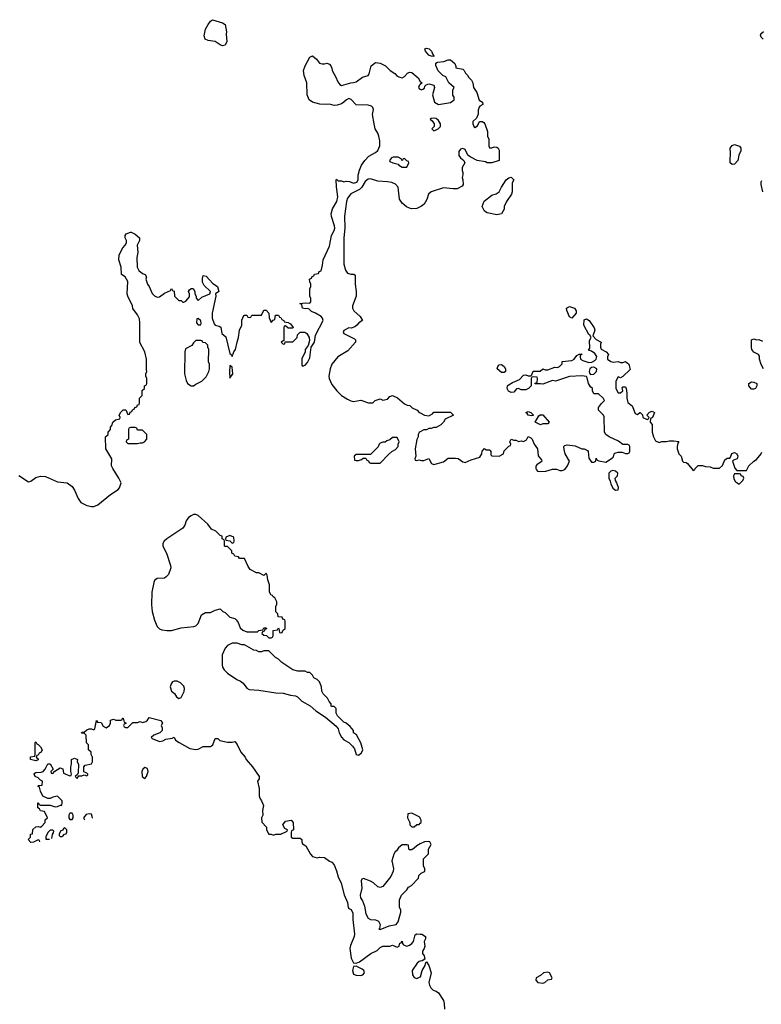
# Model space of a CAD drawing. Header units: inches. Extents: x 2380427 to 2580949, y 385907 to 546039.
# Tile 58 of 121: x 2516698 to 2522811, y 431371 to 439490. Entities that reach past the tile are written whole.
import ezdxf

# ---------------------------------------------------------------- set-up
doc = ezdxf.new("R2010")
doc.units = ezdxf.units.IN
doc.header["$MEASUREMENT"] = 0
doc.layers.add('C5413', color=7, linetype='Continuous')
doc.layers.add('C5423', color=7, linetype='Continuous')

msp = doc.modelspace()

# ---------------------------------------------------------------- linework, layer by layer
at = {"layer": 'C5413', "color": 5}
for points, elevation in [([(2518370, 439274), (2518350, 439282), (2518310, 439309), (2518250, 439317.2), (2518225.2, 439330), (2518217.2, 439357.2), (2518230, 439412), (2518250, 439451.3), (2518270, 439478), (2518288, 439490), (2518370, 439464.7), (2518390.6, 439450), (2518402.8, 439390), (2518398.8, 439370), (2518406, 439310), (2518390, 439279)], 40), ([(2519816.4, 438356.4), (2519776.4, 438356.4), (2519762, 438350), (2519744.7, 438330), (2519750, 438322), (2519774, 438310), (2519818, 438298), (2519822, 438290), (2519850, 438274), (2519890, 438274), (2519906, 438310), (2519902, 438322), (2519890, 438326), (2519870, 438346), (2519858, 438342), (2519850, 438326), (2519842, 438342)], 40), ([(2518170, 437026), (2518158, 437022), (2518154, 436990), (2518170, 436974), (2518190, 436974), (2518194.6, 436985.4), (2518190, 437006)], 40), ([(2518190, 436846), (2518150, 436846), (2518130, 436826), (2518116.9, 436803.1), (2518065.4, 436774.6), (2518058, 436750), (2518056, 436570), (2518070, 436514), (2518082, 436490), (2518110, 436472), (2518130, 436472), (2518150, 436484.7), (2518198, 436510), (2518234.6, 436545.4), (2518258, 436590), (2518262, 436610), (2518262, 436650), (2518255.3, 436670), (2518258, 436770), (2518248, 436790), (2518247.3, 436807.3), (2518230, 436826), (2518208.4, 436828.4), (2518202, 436842)], 40), ([(2518430, 436638), (2518426.3, 436586.3), (2518430, 436534), (2518454, 436570), (2518450, 436626)], 40), ([(2517650, 436126), (2517610, 436126), (2517598, 436122), (2517594, 436110), (2517594, 436030), (2517578, 436022), (2517574, 436010), (2517590, 435994), (2517670, 435994), (2517690, 436002), (2517710, 436002), (2517726, 436010), (2517746, 436030), (2517746, 436070), (2517710, 436106), (2517670, 436106), (2517662, 436122)], 40), ([(2519810, 436046), (2519770, 436046), (2519750, 436026), (2519723.6, 436016.4), (2519710, 436006), (2519690, 436006), (2519670, 435998), (2519662, 435990), (2519652.7, 435967.3), (2519590, 435906), (2519470, 435906), (2519454, 435890), (2519458, 435858), (2519470, 435854), (2519490, 435854), (2519516.4, 435863.6), (2519530, 435874), (2519550, 435874), (2519558, 435858), (2519572.7, 435852.7), (2519578, 435838), (2519590, 435834), (2519670, 435834), (2519736.4, 435903.6), (2519766, 435930), (2519794.6, 435945.4), (2519818, 435970), (2519818, 435990), (2519826, 436010)], 40), ([(2518150, 435408.7), (2518130, 435408.7), (2518110, 435399), (2518090, 435384), (2518070, 435359), (2518057.6, 435322.4), (2518042.8, 435297.2), (2517910, 435208), (2517888.9, 435190), (2517878.7, 435170), (2517876.4, 435150), (2517908.5, 435090), (2517940.7, 434990), (2517942.8, 434970), (2517924.5, 434915.5), (2517905.2, 434894.8), (2517890, 434886), (2517830, 434880.9), (2517810, 434865.2), (2517803.1, 434850), (2517787.2, 434770), (2517784.2, 434664.2), (2517790.3, 434610.3), (2517810, 434538), (2517830, 434486.8), (2517850, 434467.7), (2517870, 434459.1), (2517910, 434454), (2517950, 434454), (2518030, 434474), (2518133.6, 434486.4), (2518148.9, 434491.1), (2518168, 434510), (2518196.4, 434583.6), (2518230, 434602), (2518270, 434602), (2518310, 434622), (2518350, 434631), (2518371.1, 434611.1), (2518390, 434602), (2518430, 434562), (2518470, 434552), (2518482, 434542), (2518498, 434518), (2518516, 434476), (2518536.9, 434456.9), (2518570, 434442), (2518658, 434442), (2518670, 434454), (2518702, 434458), (2518710, 434474), (2518730, 434474), (2518732.7, 434467.3), (2518718, 434462), (2518712.7, 434447.3), (2518698, 434442), (2518694, 434430), (2518710, 434414), (2518732.7, 434412.7), (2518750, 434394), (2518770, 434394), (2518782, 434398), (2518786, 434410), (2518787.3, 434452.7), (2518822, 434458), (2518830, 434474), (2518834, 434470), (2518838, 434438), (2518850, 434434), (2518862, 434438), (2518867.3, 434452.7), (2518886, 434470), (2518886, 434530), (2518882, 434542), (2518867.3, 434547.3), (2518862, 434562), (2518827.3, 434567.3), (2518826, 434590), (2518808.4, 434608.4), (2518808, 434650), (2518818, 434670), (2518818, 434690), (2518802, 434722), (2518786, 434730), (2518782, 434742), (2518770, 434746), (2518758, 434770), (2518758, 434830), (2518742, 434870), (2518738, 434910), (2518730, 434926), (2518710, 434906), (2518670, 434928), (2518650, 434928), (2518596.4, 434956.4), (2518580.2, 434980.2), (2518550, 435046), (2518508.4, 435048.4), (2518502, 435062), (2518470, 435066), (2518462, 435082), (2518446, 435090), (2518446, 435110), (2518410, 435146), (2518390, 435146), (2518386, 435150), (2518386, 435190), (2518382, 435202), (2518366, 435210), (2518366, 435230), (2518350, 435238), (2518313.6, 435273.6), (2518278, 435290), (2518248.7, 435330), (2518170, 435402)], 40), ([(2518430, 435238), (2518398, 435222), (2518394, 435210), (2518398, 435198), (2518430, 435194), (2518450, 435174), (2518462, 435178), (2518466, 435190), (2518462, 435222)], 40), ([(2518490, 434348), (2518450, 434348), (2518411.1, 434328.9), (2518390, 434308), (2518366.9, 434253.1), (2518365.3, 434170), (2518370.4, 434150), (2518383.1, 434130), (2518410, 434102), (2518487.7, 434050), (2518516.9, 434036.9), (2518539.5, 434019.5), (2518570, 433978.4), (2518590, 433967.6), (2518670, 433962), (2518810, 433939.1), (2518870, 433937.4), (2518930, 433920.3), (2518970, 433914.4), (2518986.6, 433906.6), (2519024.4, 433870), (2519093, 433833), (2519139.1, 433790), (2519217.4, 433737.4), (2519305.1, 433665.1), (2519322.8, 433642.8), (2519330.4, 433610), (2519350, 433574), (2519370, 433551), (2519410, 433531), (2519440.7, 433500.7), (2519456.3, 433476.3), (2519470, 433432), (2519490, 433426), (2519514.5, 433445.5), (2519525.2, 433470), (2519510, 433528), (2519473.6, 433593.6), (2519448.7, 433610), (2519448, 433628), (2519420.4, 433660.4), (2519388.7, 433688.7), (2519370, 433698), (2519318, 433750), (2519307.3, 433772.7), (2519306, 433810), (2519290, 433826), (2519270, 433826), (2519266, 433830), (2519266, 433850), (2519247.3, 433867.3), (2519234.6, 433894.6), (2519198, 433930), (2519187.3, 433952.7), (2519186, 433990), (2519168, 434030), (2519150, 434048), (2519123.1, 434063.1), (2519110, 434086), (2519090, 434106), (2519070, 434108), (2519050, 434118), (2518990, 434118), (2518949.1, 434129.1), (2518858, 434190), (2518830, 434218), (2518806, 434230), (2518750, 434286), (2518710, 434286), (2518690, 434278), (2518670, 434278), (2518649, 434289), (2518628, 434290), (2518550, 434335.3), (2518530, 434335.3)], 40), ([(2517995.6, 434035.6), (2517970, 434035.1), (2517958, 434030), (2517945.8, 434014.2), (2517937.3, 433990), (2517950, 433952), (2517973, 433933), (2517990, 433907.3), (2518010, 433894), (2518030, 433900.5), (2518052.1, 433950), (2518054.9, 433974.9), (2518050, 433995.3), (2518022, 434022)], 40), ([(2516830, 433378), (2516786, 433390), (2516787.3, 433412.7), (2516822, 433418), (2516826, 433430), (2516826, 433530), (2516830, 433534), (2516838, 433518), (2516850, 433514), (2516870, 433494), (2516882, 433470), (2516874, 433450), (2516858, 433442), (2516850, 433426), (2516838, 433422), (2516834, 433410), (2516850, 433394), (2516850, 433386)], 20), ([(2517730, 433324), (2517711.3, 433310), (2517704, 433290), (2517706, 433250), (2517730, 433232), (2517742, 433250), (2517756, 433290), (2517750, 433315.3)], 20), ([(2517130, 432946), (2517110, 432946), (2517102, 432930), (2517102, 432910), (2517110, 432894), (2517130, 432894), (2517138, 432910), (2517138, 432930)], 20), ([(2519470, 431686), (2519450, 431684), (2519441.7, 431650), (2519450, 431620.7), (2519470, 431610.4), (2519510, 431607.7), (2519526.6, 431613.4), (2519541.2, 431630), (2519535.3, 431650), (2519521.5, 431661.5)], 20)]:
    msp.add_lwpolyline(points, close=True, dxfattribs=dict(at, elevation=elevation))
for points, elevation in [([(2516690, 435731.3), (2516770, 435678.8), (2516790, 435686), (2516830, 435716), (2516870, 435724.7), (2516910, 435722), (2517010, 435678), (2517090, 435671.3), (2517130, 435642), (2517150.5, 435610.5), (2517180.9, 435540.9), (2517201, 435510), (2517250, 435484.9), (2517290, 435476.3), (2517310, 435476.3), (2517341.2, 435490), (2517444.8, 435575.2), (2517510, 435616), (2517521.2, 435630), (2517533.2, 435670), (2517514, 435710), (2517464, 435790), (2517455.3, 435810), (2517458, 435870), (2517408, 435950), (2517406, 436050), (2517426, 436070), (2517426, 436090), (2517446, 436110), (2517446, 436130), (2517456.4, 436143.6), (2517466, 436170), (2517488.7, 436191.3), (2517522, 436198), (2517526, 436210), (2517518, 436230), (2517530, 436254), (2517550, 436274), (2517572.7, 436272.7), (2517590, 436234), (2517602, 436238), (2517607.3, 436252.7), (2517622, 436258), (2517627.3, 436272.7), (2517642, 436278), (2517647.3, 436292.7), (2517662, 436298), (2517670, 436314), (2517682, 436318), (2517686, 436330), (2517686, 436370), (2517706, 436390), (2517708.4, 436431.6), (2517726, 436450), (2517726, 436470), (2517742, 436478), (2517746, 436490), (2517746, 436530), (2517738, 436550), (2517738, 436570), (2517746, 436590), (2517742, 436602), (2517742, 436690), (2517728.7, 436750), (2517689.1, 436829.1), (2517689.3, 436990), (2517684.1, 437024.1), (2517670, 437055.3), (2517629.1, 437109.1), (2517628.7, 437130), (2517589, 437210), (2517584, 437230), (2517588.7, 437330), (2517568.4, 437368.4), (2517538, 437390), (2517535.3, 437450), (2517515.3, 437510), (2517518, 437550), (2517548, 437610), (2517568, 437630), (2517578, 437650), (2517578, 437670), (2517568.4, 437691.6), (2517568, 437710), (2517576.4, 437723.6), (2517610, 437738), (2517616.9, 437736.9), (2517650, 437722), (2517684.7, 437690), (2517684.7, 437670), (2517666, 437630), (2517670.9, 437570.9), (2517662.8, 437530), (2517664.9, 437450), (2517680.9, 437420.9), (2517710, 437396), (2517732, 437390), (2517742, 437370), (2517738, 437350), (2517751.3, 437310), (2517764.7, 437290), (2517790, 437232), (2517810, 437212), (2517830, 437202), (2517850, 437204.7), (2517890, 437234), (2517942, 437258), (2517950, 437274), (2517958, 437258), (2517972, 437252), (2517974, 437210), (2518010, 437174), (2518030, 437174), (2518042, 437162), (2518050, 437162), (2518066, 437170), (2518096.4, 437203.6), (2518098, 437230), (2518088, 437250), (2518096.4, 437263.6), (2518110, 437274), (2518127.3, 437272.7), (2518142, 437250), (2518142, 437230), (2518152, 437210), (2518152.7, 437192.7), (2518170, 437174), (2518198.6, 437201.4), (2518264, 437230), (2518269.2, 437250), (2518219.5, 437299.5), (2518205.4, 437325.4), (2518204.1, 437355.9), (2518210, 437382), (2518235.2, 437375.2), (2518290, 437315.5), (2518326.8, 437290), (2518338, 437250), (2518311, 437230), (2518314.9, 437210), (2518282.8, 437070), (2518284.2, 437030), (2518300.8, 436980.8), (2518310, 436970.5), (2518343.1, 436963.1), (2518355.3, 436955.3), (2518363.7, 436903.7), (2518395.8, 436875.8), (2518430, 436738), (2518442, 436730), (2518450, 436714), (2518464, 436750), (2518477.2, 436770), (2518489.1, 436830.9), (2518502, 436870), (2518509.1, 436930.9), (2518528, 436970), (2518528.9, 437011.1), (2518546, 437050), (2518550, 437054), (2518570, 437054), (2518578, 437038), (2518590, 437034), (2518602, 437038), (2518610, 437054), (2518690, 437054), (2518710, 437094), (2518730, 437094), (2518752, 437070), (2518752.7, 437032.7), (2518770, 436994), (2518787.3, 437012.7), (2518802, 437018), (2518807.3, 437052.7), (2518830, 437054), (2518838, 437038), (2518850, 437034), (2518858, 437018), (2518874, 437010), (2518878, 436998), (2518910, 436992), (2518930, 436982), (2518951.3, 436951.3), (2518950, 436946), (2518910, 436946), (2518890, 436966), (2518878, 436962), (2518874, 436950), (2518874, 436846), (2518854, 436830), (2518870, 436814), (2518882, 436818), (2518886, 436834), (2518950, 436834), (2518986, 436870), (2518988, 436892), (2519010, 436914), (2519047.3, 436912.7), (2519063.6, 436903.6), (2519084.7, 436870), (2519085.4, 436845.4), (2519076, 436804), (2519052, 436770), (2519051.6, 436748.4), (2519023.6, 436696.4), (2519022, 436642), (2519030, 436634), (2519050, 436642), (2519070, 436662), (2519090, 436702), (2519099, 436790), (2519128.7, 436830), (2519137.2, 436890), (2519199.3, 437010), (2519193.2, 437030), (2519181.5, 437041.5), (2519135.3, 437070), (2519102.9, 437082.9), (2519084, 437104), (2519070, 437109), (2519050, 437105.2), (2519028, 437110), (2519022, 437142), (2519008, 437150), (2519050, 437154.8), (2519088, 437152), (2519096.4, 437163.6), (2519098, 437190), (2519088, 437210), (2519088, 437270), (2519098, 437290), (2519098, 437310), (2519088.4, 437328.4), (2519086, 437350), (2519102, 437358), (2519107.3, 437372.7), (2519122, 437378), (2519127.3, 437392.7), (2519162, 437398), (2519167.3, 437412.7), (2519182, 437418), (2519194.6, 437465.4), (2519198, 437510), (2519250, 437622), (2519266.6, 437710), (2519290, 437752), (2519294, 437770), (2519291.5, 437791.5), (2519266.8, 437866.8), (2519266, 437890), (2519275.1, 437930), (2519312.3, 437990), (2519320.9, 438030), (2519308.4, 438111.6), (2519306, 438170), (2519310, 438174), (2519322, 438162), (2519350, 438162), (2519370, 438152), (2519390, 438158), (2519416.9, 438156.9), (2519450, 438142), (2519478, 438150), (2519488, 438170), (2519488.4, 438208.4), (2519499, 438250), (2519515.3, 438290), (2519542, 438330), (2519575.5, 438364.5), (2519630, 438394.8), (2519650, 438411), (2519666.6, 438450), (2519666, 438490), (2519658, 438530), (2519650, 438555.3), (2519629, 438590), (2519619, 438630), (2519607, 438707), (2519614.5, 438750), (2519607.3, 438767.3), (2519596.9, 438776.9), (2519570, 438784.5), (2519470, 438787.3), (2519431.3, 438831.3), (2519410, 438839.5), (2519391, 438830), (2519370, 438809), (2519350, 438797.2), (2519315.9, 438784.1), (2519290, 438781.2), (2519250, 438792.7), (2519230.6, 438789.4), (2519172.1, 438792.1), (2519110, 438809.4), (2519082.7, 438830), (2519067.3, 438870), (2519065.1, 438970), (2519043.6, 439030), (2519038.4, 439070), (2519049.4, 439110), (2519090, 439182), (2519110, 439192), (2519144.5, 439164.5), (2519170, 439131.3), (2519190, 439124.7), (2519210, 439124.7), (2519230, 439132), (2519250, 439122), (2519262, 439110), (2519271.3, 439090), (2519272, 439070), (2519301.4, 439021.4), (2519318.8, 438978.8), (2519335.3, 438955.3), (2519350, 438946.8), (2519426, 438970), (2519450, 438970.8), (2519470, 438978.8), (2519522.7, 439017.3), (2519569.2, 439030.8), (2519577.2, 439042.8), (2519595.3, 439110), (2519630, 439136), (2519670, 439131), (2519712, 439110), (2519752, 439070), (2519790, 439046), (2519810, 439024.7), (2519830, 439016), (2519850, 439011.3), (2519870, 439022), (2519894, 439050), (2519910, 439057.1), (2519930, 439055.5), (2519981, 439010), (2519999.6, 438979.6), (2520000, 438979.3)], 40), ([(2520000, 438956), (2519990, 438946), (2519984.7, 438930), (2519990, 438922), (2520000, 438917)], 40), ([(2520000, 437947.3), (2519970, 437932.3), (2519930, 437929.6), (2519910, 437935.1), (2519886, 437946), (2519850, 437977.2), (2519829.5, 438010), (2519817.2, 438110), (2519794.8, 438134.8), (2519766.3, 438146.3), (2519730, 438153.2), (2519650, 438157.2), (2519590, 438179), (2519570, 438175.3), (2519544.9, 438155.1), (2519517.3, 438110), (2519498.8, 438090), (2519426.2, 438053.8), (2519400.7, 438019.3), (2519390.4, 437990), (2519375.8, 437870), (2519378.4, 437770), (2519370.5, 437690), (2519370, 437474), (2519383.5, 437423.5), (2519400.7, 437400.7), (2519428.4, 437391.6), (2519451.1, 437391.1), (2519463.6, 437383.6), (2519462.8, 437310), (2519471.3, 437250), (2519471.3, 437210), (2519442, 437130), (2519442, 437110), (2519452, 437090), (2519503.6, 437043.6), (2519522, 437010), (2519492, 436990), (2519478, 436970), (2519461.4, 436958.6), (2519430, 436945.2), (2519410, 436948), (2519370, 436926), (2519364.7, 436910), (2519370, 436902), (2519457.3, 436857.3), (2519464.7, 436850), (2519464.7, 436830), (2519401.7, 436758.3), (2519318.8, 436710), (2519270.6, 436650), (2519257.1, 436610), (2519246, 436550), (2519247.7, 436530), (2519270, 436482), (2519311.3, 436430), (2519350, 436391.3), (2519399.8, 436359.8), (2519427.9, 436347.9), (2519450, 436342.8), (2519510, 436351.3), (2519571.6, 436331.6), (2519608.4, 436331.6), (2519629.1, 436350.9), (2519670, 436364.7), (2519690, 436352), (2519730, 436362), (2519750, 436382), (2519770, 436391.3), (2519810.9, 436370.9), (2519870, 436322), (2519892.7, 436312.7), (2519914, 436310), (2519934, 436290), (2519974, 436270), (2519991.6, 436251.6), (2520000, 436247.3)], 40), ([(2520000, 436091.5), (2519990, 436086), (2519982, 436070), (2519982, 436050), (2519971.6, 436028.4), (2519958, 435950), (2519962, 435890), (2519954, 435870), (2519958, 435858), (2519970, 435854), (2519990, 435862), (2520000, 435858)], 40), ([(2516863.4, 432710.5), (2516862, 432722), (2516850, 432726), (2516811.6, 432708.4), (2516790, 432706), (2516768, 432730), (2516786, 432750), (2516787.3, 432772.7), (2516802, 432778), (2516807.3, 432812.7), (2516830, 432834), (2516850, 432838), (2516870, 432832), (2516880.4, 432839.6), (2516908, 432870), (2516908.4, 432891.6), (2516926, 432910), (2516902, 432962), (2516870, 432966), (2516862, 432982), (2516846, 432990), (2516846, 433030), (2516850, 433034), (2516858, 433018), (2516870, 433014), (2516950, 433012), (2516990, 432998), (2517010, 433002), (2517034, 433014), (2517046, 433014), (2517048, 433030), (2517048, 433050), (2517010, 433086), (2516970, 433078), (2516950, 433068), (2516930, 433068), (2516887.3, 433087.3), (2516868.4, 433128.4), (2516862, 433162), (2516846, 433170), (2516850, 433174), (2516882, 433178), (2516886, 433210), (2516870, 433218), (2516850, 433238), (2516826, 433250), (2516818, 433270), (2516823.1, 433276.9), (2516830, 433282), (2516874.6, 433285.4), (2516890, 433292), (2516908, 433310), (2516930, 433354), (2516950, 433354), (2516974, 433310), (2516954, 433290), (2516958, 433278), (2516970, 433274), (2516986, 433294), (2517030, 433322), (2517052.7, 433312.7), (2517058, 433278), (2517110, 433254), (2517122, 433258), (2517126, 433270), (2517118, 433290), (2517118, 433330), (2517126, 433350), (2517126, 433390), (2517150, 433402), (2517174, 433390), (2517172, 433370), (2517182, 433350), (2517179.6, 433280.4), (2517174, 433266), (2517154, 433250), (2517170, 433234), (2517186, 433254), (2517210, 433254), (2517230, 433262), (2517250, 433254), (2517258, 433262), (2517258, 433270), (2517250, 433278), (2517227.3, 433287.3), (2517226, 433330), (2517238, 433342), (2517290, 433354), (2517298, 433370), (2517298, 433410), (2517288, 433430), (2517286, 433450), (2517266, 433470), (2517266, 433510), (2517248.4, 433528.4), (2517246, 433590), (2517230, 433606), (2517210, 433606), (2517206, 433610), (2517210, 433614), (2517230, 433614), (2517250, 433634), (2517270, 433642), (2517290, 433642), (2517310, 433634), (2517316.4, 433643.6), (2517330, 433712), (2517338, 433698), (2517370, 433694), (2517385.4, 433665.4), (2517410, 433652), (2517438, 433670), (2517446, 433690), (2517447.3, 433712.7), (2517470, 433722), (2517490, 433714), (2517530, 433714), (2517542, 433718), (2517546, 433730), (2517551, 433731), (2517558, 433698), (2517574, 433690), (2517558, 433682), (2517554, 433670), (2517558, 433658), (2517570, 433654), (2517590, 433654), (2517630, 433694), (2517670, 433694), (2517690, 433702), (2517710, 433694), (2517736.4, 433703.6), (2517750, 433714), (2517764.7, 433735.3), (2517862, 433710), (2517874, 433690), (2517864.7, 433670), (2517872, 433650), (2517872, 433630), (2517851.6, 433608.4), (2517802, 433590), (2517782, 433570), (2517790, 433562), (2517850, 433538), (2517876.4, 433543.6), (2517903.1, 433556.9), (2517955.3, 433564.7), (2517970, 433574), (2517982, 433550), (2518012, 433530), (2518101.1, 433481.1), (2518149.1, 433470.9), (2518170, 433476), (2518210, 433496), (2518270, 433498), (2518278, 433502), (2518288.9, 433511.1), (2518310, 433562), (2518330, 433562), (2518346, 433546), (2518410, 433531.3), (2518448.4, 433531.6), (2518470, 433538), (2518490, 433512), (2518521, 433450), (2518556, 433410), (2518564.7, 433390), (2518618, 433330), (2518672, 433250), (2518671.3, 433230), (2518658, 433210), (2518671, 433150), (2518671, 433090), (2518676, 433070), (2518692, 433048), (2518706, 433010), (2518698, 432970), (2518702, 432930), (2518692, 432910), (2518692.7, 432872.7), (2518731.6, 432831.6), (2518732, 432810), (2518750, 432774), (2518770, 432774), (2518790, 432764.7), (2518810, 432774), (2518850, 432774), (2518902, 432798), (2518906, 432810), (2518882, 432822), (2518866, 432850), (2518890, 432882), (2518934, 432890), (2518951.1, 432871.1), (2518954, 432810), (2518938, 432802), (2518934, 432790), (2518934, 432750), (2518950, 432742), (2519010, 432742), (2519022, 432730), (2519022, 432710), (2519030, 432694), (2519056.9, 432676.9), (2519094.8, 432610), (2519111.3, 432590), (2519150, 432579.1), (2519170, 432584), (2519210, 432581), (2519250.4, 432550.4), (2519270, 432543), (2519290, 432522), (2519310, 432470.8), (2519321.6, 432421.6), (2519348.4, 432370), (2519373.4, 432273.4), (2519401, 432210), (2519404.7, 432170), (2519410, 432162), (2519430, 432152), (2519443.6, 432123.6), (2519442.8, 432070), (2519457.2, 431950), (2519454.8, 431930), (2519424.4, 431855.6), (2519418.8, 431830), (2519430.7, 431750.7), (2519450, 431712.7), (2519470, 431710.3), (2519498.6, 431721.4), (2519592.7, 431790), (2519645.1, 431814.9), (2519670, 431840.5), (2519690, 431850.5), (2519750, 431851.3), (2519770, 431858), (2519810, 431842), (2519826, 431850), (2519830, 431874), (2519842, 431878), (2519850, 431892), (2519852.7, 431872.7), (2519862, 431862), (2519890, 431851.3), (2519910, 431858), (2519930, 431871.3), (2519944, 431890), (2519956.4, 431943.6), (2519970, 431952), (2520000, 431950.6)], 20), ([(2517270, 432942), (2517244.7, 432935.3), (2517224.7, 432910), (2517231.4, 432891.6)], 20), ([(2517295.7, 432907.7), (2517298, 432910), (2517290, 432938), (2517270, 432942)], 20), ([(2520000, 432905), (2519998, 432910), (2519990, 432918), (2519930, 432946), (2519898, 432942), (2519894, 432910), (2519914, 432870), (2519914, 432850), (2519930, 432834), (2519950, 432834), (2519970, 432854), (2519990, 432854), (2520000, 432864)], 40), ([(2517070, 432826), (2517058, 432822), (2517052.7, 432807.3), (2517038, 432802), (2517023.6, 432776.4), (2517023.6, 432763.6), (2517030, 432754), (2517046.6, 432754)], 20), ([(2517050.8, 432754.9), (2517067.3, 432772.7), (2517082, 432778), (2517086, 432790), (2517086, 432810), (2517070, 432826)], 20), ([(2516970, 432806), (2516950, 432806), (2516930, 432788), (2516912.7, 432752.7), (2516914, 432734), (2516943.7, 432734)], 20), ([(2516962.1, 432738.5), (2516968, 432772), (2516976.4, 432783.6), (2516978, 432798), (2516970, 432806)], 20), ([(2520000, 432693), (2519970, 432678), (2519950, 432658), (2519930, 432646), (2519910, 432646), (2519906, 432650), (2519902, 432682), (2519890, 432686), (2519850, 432686), (2519819.6, 432660.4), (2519803.6, 432636.4), (2519791.6, 432628.4), (2519782, 432610), (2519766.4, 432553.6), (2519778, 432490), (2519776, 432470), (2519756.3, 432423.7), (2519690, 432342), (2519670, 432334), (2519650, 432339), (2519612.7, 432372.7), (2519590, 432385.2), (2519531.6, 432408.4), (2519518, 432402), (2519511.1, 432388.9), (2519517.1, 432330), (2519503.2, 432270), (2519507.3, 432250), (2519523.3, 432223.3), (2519539.8, 432179.8), (2519550, 432116.4), (2519570, 432080.3), (2519590, 432070.3), (2519630, 432068.9), (2519655.6, 432055.6), (2519668.4, 432030), (2519664, 431996), (2519658, 431990), (2519670, 431987.2), (2519742.3, 432017.7), (2519802.2, 432030), (2519817.3, 432050), (2519838, 432130), (2519838, 432150), (2519828, 432170), (2519828.4, 432231.6), (2519846, 432270), (2519890, 432314), (2519903.1, 432336.9), (2519926, 432350), (2519986, 432410), (2519987.3, 432432.7), (2520000, 432445.3)], 40), ([(2520000, 431726.8), (2519990, 431724.5), (2519973.4, 431710), (2519932.4, 431650), (2519934.7, 431614.7), (2519950, 431593), (2519970, 431582.8), (2520000, 431598.2)], 20)]:
    msp.add_lwpolyline(points, dxfattribs=dict(at, elevation=elevation))
at = {"layer": 'C5423', "color": 5}
for points, elevation in [([(2522826, 439330), (2522810, 439346), (2522803.1, 439363.1), (2522805.6, 439374.4), (2522830, 439391.3)], 40), ([(2520000, 438917), (2520010, 438912), (2520022, 438918), (2520033.6, 438926.4), (2520038, 438942), (2520047.3, 438952.7), (2520070, 438962), (2520111.1, 438951.1), (2520118, 438930), (2520101, 438870), (2520118, 438810), (2520150, 438790.8), (2520250, 438806), (2520278, 438830), (2520278, 438850), (2520268.9, 438868.9), (2520268, 438890), (2520268.9, 438911.1), (2520278, 438930), (2520235.3, 438970), (2520210, 439018), (2520186, 439030), (2520147.3, 439067.3), (2520128.4, 439111.6), (2520128.4, 439131.6), (2520140.4, 439139.6), (2520193.6, 439146.4), (2520230, 439158), (2520250, 439158), (2520284.7, 439130), (2520294, 439106), (2520294, 439094), (2520350, 439082), (2520362, 439070), (2520371.3, 439050), (2520391, 439030), (2520396, 439016), (2520422, 438990), (2520432, 438970), (2520438, 438930), (2520464.7, 438890), (2520486.4, 438826.4), (2520511.3, 438810), (2520514, 438790), (2520490, 438778), (2520484.7, 438770), (2520476.9, 438743.1), (2520476, 438710), (2520462, 438678), (2520432, 438650), (2520432, 438630), (2520444.7, 438604.7), (2520450, 438602), (2520470, 438614), (2520488.4, 438651.6), (2520510, 438651.3), (2520523.6, 438643.6), (2520531.6, 438631.6), (2520552.7, 438567.3), (2520554, 438530), (2520563.6, 438503.6), (2520564.7, 438450), (2520570, 438434), (2520590, 438432), (2520610, 438442), (2520630, 438438), (2520642, 438430), (2520650, 438414), (2520650, 438328), (2520590, 438309), (2520550.9, 438309.1), (2520537.2, 438317.2), (2520469.6, 438329.6), (2520410, 438359), (2520392.7, 438372.7), (2520370, 438419), (2520350, 438429.2), (2520330, 438421.2), (2520318, 438402), (2520318, 438370), (2520330, 438350.8), (2520358, 438330), (2520366, 438310), (2520344.7, 438270), (2520345.4, 438245.4), (2520351.3, 438230), (2520351.3, 438210), (2520344.7, 438190), (2520351.6, 438168.4), (2520352, 438130), (2520343.6, 438116.4), (2520303.6, 438096.4), (2520270, 438095.3), (2520190, 438104), (2520090, 438069.3), (2520068.1, 438051.9), (2520053.8, 438006.2), (2520030.7, 437970), (2520010, 437952.3), (2520000, 437947.3)], 40), ([(2520000, 438979.3), (2520014, 438970), (2520000, 438956)], 40), ([(2522824, 438070), (2522809.1, 438130.9), (2522810, 438154), (2522815.3, 438164.7)], 40), ([(2520000, 435858), (2520010, 435854), (2520030, 435854), (2520070, 435872), (2520091.6, 435831.6), (2520110, 435822), (2520190, 435844.7), (2520230, 435874), (2520290, 435874), (2520311.6, 435871.6), (2520350, 435844.7), (2520370, 435838), (2520418, 435862), (2520490, 435882), (2520508, 435910), (2520508.4, 435931.6), (2520530, 435954), (2520543.6, 435943.6), (2520570, 435942), (2520576.9, 435936.9), (2520582, 435930), (2520582, 435902), (2520590, 435894), (2520650, 435892), (2520686, 435910), (2520690, 435934), (2520730, 435974), (2520742, 435978), (2520746, 435990), (2520738, 436010), (2520748, 436032), (2520770, 436022), (2520790, 436022), (2520810, 436012), (2520830, 436018), (2520850, 436012), (2520874.6, 436025.4), (2520890, 436052), (2520910, 436042), (2520922, 436030), (2520938, 435990), (2520966.8, 435950), (2520972.7, 435892.7), (2520999.6, 435859.6), (2521002, 435850), (2520996.9, 435843.1), (2520959.6, 435820.4), (2520951.6, 435808.4), (2520951.3, 435790), (2520956.9, 435776.9), (2520967.1, 435767.1), (2520983.5, 435763.5), (2521033.6, 435766.4), (2521090, 435784.7), (2521123.6, 435783.6), (2521150, 435774), (2521170, 435774), (2521190, 435782), (2521213.2, 435810), (2521228.7, 435850), (2521194, 435910), (2521184.7, 435944.7), (2521182, 435970), (2521190, 435978), (2521210, 435984.7), (2521276.9, 435976.9), (2521330, 435951.3), (2521351.1, 435951.1), (2521378.8, 435938.8), (2521384.7, 435930), (2521390, 435874), (2521410, 435842), (2521430, 435842), (2521446, 435850), (2521450, 435874), (2521458, 435858), (2521472, 435852), (2521530, 435842), (2521584, 435876), (2521593.6, 435886.4), (2521598, 435910), (2521604, 435916), (2521630, 435924.7), (2521663.6, 435923.6), (2521690, 435912), (2521710, 435912), (2521720.4, 435919.6), (2521728, 435930), (2521728, 435970), (2521720.4, 435980.4), (2521710, 435988), (2521670, 435986), (2521633.6, 436013.6), (2521558, 436050), (2521528, 436070), (2521518, 436090), (2521514.8, 436214.8), (2521509, 436230), (2521468, 436270), (2521468.7, 436291.3), (2521493.6, 436326.4), (2521518, 436350), (2521510, 436366), (2521470, 436406), (2521430, 436406), (2521418, 436430), (2521418, 436450), (2521403.2, 436463.2), (2521385.2, 436490), (2521376.5, 436536.5), (2521370, 436548), (2521330, 436554), (2521230, 436549), (2521114, 436510), (2521090, 436515.3), (2521010, 436484), (2520990, 436488.7), (2520947.3, 436487.3), (2520947.3, 436492.7), (2520962, 436498), (2520966, 436530), (2520962, 436542), (2520930, 436546), (2520918, 436542), (2520914, 436530), (2520914, 436470), (2520890.9, 436449.1), (2520870, 436438), (2520830, 436438), (2520810, 436448), (2520792.7, 436447.3), (2520770, 436418), (2520750, 436415.3), (2520726, 436426), (2520715.3, 436450), (2520718, 436470), (2520723.1, 436476.9), (2520760.4, 436499.6), (2520816.4, 436523.6), (2520850, 436558), (2520870, 436562), (2520890, 436554), (2520910, 436554), (2520918, 436562), (2520929.1, 436590.9), (2520987.3, 436592.7), (2521010, 436612), (2521030, 436602), (2521050, 436602), (2521110, 436624.7), (2521130, 436622), (2521148.4, 436631.6), (2521168, 436652), (2521169.3, 436670.7), (2521250, 436681), (2521269.1, 436690.9), (2521290, 436722), (2521310, 436732), (2521332.7, 436732.7), (2521318, 436722), (2521318, 436710), (2521321, 436690), (2521338.5, 436678.5), (2521390, 436662.8), (2521413.2, 436666.8), (2521439.3, 436680.7), (2521449.1, 436690.9), (2521453.6, 436713.6), (2521437.2, 436737.2), (2521410, 436758), (2521386, 436766), (2521398, 436782), (2521395.3, 436844.7), (2521408.7, 436870), (2521398, 436890), (2521390, 436894), (2521347, 436970), (2521350, 437014), (2521370, 437022), (2521391.3, 437010), (2521434, 436950), (2521438, 436930), (2521422, 436882), (2521450, 436852), (2521492, 436832), (2521484.7, 436815.3), (2521484.7, 436790), (2521490, 436774), (2521532, 436750), (2521552, 436730), (2521542, 436710), (2521542, 436690), (2521570, 436671.3), (2521590, 436666), (2521631, 436671), (2521650, 436662), (2521670, 436662), (2521690, 436671.3), (2521718, 436650), (2521730, 436606), (2521670, 436548), (2521650, 436538), (2521630, 436546), (2521612, 436510), (2521612, 436450), (2521630, 436414), (2521650, 436412), (2521668, 436430), (2521664, 436456), (2521670, 436462), (2521690, 436462), (2521696, 436450), (2521702, 436410), (2521701, 436370), (2521710, 436334), (2521745.4, 436305.4), (2521770, 436242), (2521790, 436234), (2521808.4, 436251.6), (2521811.6, 436251.6), (2521832.7, 436232.7), (2521834, 436210), (2521870, 436194), (2521882, 436198), (2521886, 436210), (2521866, 436230), (2521890, 436254), (2521910, 436262), (2521931.1, 436251.1), (2521914, 436210), (2521898, 436202), (2521894, 436170), (2521911.6, 436151.6), (2521911, 436090), (2521921, 436050), (2521938, 436018), (2521970, 436004.7), (2521990, 436011.3), (2522030, 436012), (2522050, 436018), (2522090, 436018), (2522131.1, 436011.1), (2522122, 435998), (2522118, 435970), (2522118, 435950), (2522131.1, 435911.1), (2522151.3, 435890), (2522162, 435850), (2522170, 435842), (2522190, 435838), (2522202, 435830), (2522250, 435774), (2522262, 435778), (2522266, 435790), (2522290, 435814), (2522327.3, 435812.7), (2522350, 435804.7), (2522390, 435802), (2522412.7, 435792.7), (2522467.3, 435792.7), (2522490, 435814), (2522510, 435862), (2522530, 435874), (2522550, 435874), (2522558, 435882), (2522567.3, 435912.7), (2522590, 435922), (2522610, 435911.3), (2522618, 435890), (2522611.3, 435868.7), (2522582, 435858), (2522574, 435850), (2522591.6, 435791.6), (2522610, 435774), (2522690, 435774), (2522708, 435810), (2522748, 435850), (2522770, 435864.7), (2522808.7, 435910), (2522815.3, 435924.7)], 40), ([(2522828.7, 436610), (2522810, 436646), (2522795.3, 436690), (2522794.6, 436714.6), (2522788, 436730), (2522749.3, 436749.3), (2522734, 436770), (2522729.1, 436790.9), (2522728.7, 436850), (2522750, 436858), (2522770, 436851.3), (2522791.6, 436851.6), (2522819.8, 436839.8)], 40), ([(2520000, 436247.3), (2520034, 436230), (2520070, 436224.7), (2520100.4, 436239.6), (2520110, 436254), (2520250, 436254), (2520274, 436230), (2520204.7, 436195.3), (2520192, 436170), (2520170, 436148), (2520130, 436128), (2520110, 436128), (2520090, 436118), (2520070, 436118), (2520051.6, 436108.4), (2520030, 436108), (2520000, 436091.5)], 40), ([(2520000, 432864), (2520006, 432870), (2520006, 432890), (2520000, 432905)], 40), ([(2520000, 432445.3), (2520007.3, 432452.7), (2520030, 432462), (2520038, 432470), (2520038, 432490), (2520026, 432510), (2520026, 432570), (2520067.3, 432612.7), (2520068, 432650), (2520088.7, 432690), (2520078, 432710), (2520070, 432714), (2520034, 432710), (2520000, 432693)], 40), ([(2520000, 431950.6), (2520012, 431950), (2520042, 431930), (2520042, 431910), (2520031.3, 431890), (2520036, 431850), (2520031, 431830), (2520018, 431810), (2520018, 431790), (2520031, 431770), (2520036.9, 431743.1), (2520014, 431730), (2520000, 431726.8)], 20), ([(2520000, 431598.2), (2520001.2, 431598.8), (2520016, 431650), (2520041.2, 431690), (2520044.7, 431715.3), (2520050, 431722), (2520070.7, 431690), (2520090.7, 431630.7), (2520070.8, 431550), (2520074.8, 431530), (2520087.5, 431507.5), (2520107.1, 431487.1), (2520130, 431478.8), (2520150, 431464.7), (2520190, 431402), (2520196.8, 431376.8), (2520198.8, 431330)], 20)]:
    msp.add_lwpolyline(points, dxfattribs=dict(at, elevation=elevation))
at = {"layer": 'C5423', "color": 5, "elevation": 40}
for points in [[(2520110, 439186), (2520090, 439188), (2520070, 439198), (2520042, 439230), (2520038, 439250), (2520050, 439256), (2520072, 439250), (2520092, 439230), (2520102, 439202), (2520112, 439190)], [(2520110, 438679), (2520090, 438675.3), (2520082, 438670), (2520096.9, 438656.9), (2520114, 438630), (2520114, 438610), (2520094, 438590), (2520110, 438574), (2520130, 438582), (2520146, 438590), (2520166, 438610), (2520166, 438630), (2520150, 438658), (2520130, 438675.3)], [(2522570, 438295.3), (2522555.3, 438310), (2522553.2, 438330), (2522557.2, 438390), (2522554, 438430), (2522570, 438452), (2522590, 438461), (2522630, 438446), (2522642.8, 438430), (2522642.8, 438410), (2522626, 438374), (2522617.3, 438330), (2522590, 438299.3)], [(2520630, 437882), (2520550, 437898), (2520528, 437910), (2520509, 437950), (2520527.5, 437992.5), (2520590, 438042.8), (2520624.7, 438055.3), (2520649.1, 438070.9), (2520669, 438110), (2520708.7, 438170), (2520730, 438184.7), (2520750, 438191), (2520770.7, 438170), (2520756, 438144), (2520756, 438070), (2520751, 438050), (2520711.3, 437990), (2520692, 437950), (2520691.6, 437928.4), (2520670, 437888)], [(2521250, 437029.3), (2521230, 437039.3), (2521208, 437092), (2521206, 437110), (2521230, 437124.7), (2521270, 437111.3), (2521284.7, 437090), (2521284.7, 437070)], [(2520670, 436582), (2520634, 436610), (2520639, 436630), (2520650, 436644.7), (2520670, 436646), (2520691, 436630), (2520701, 436610), (2520702, 436590), (2520690, 436582)], [(2521430, 436624), (2521410, 436621.2), (2521396, 436610), (2521391, 436590), (2521395.3, 436575.3), (2521404, 436564), (2521430, 436566.8), (2521451.8, 436588.2), (2521454, 436610)], [(2522730, 436442), (2522708.7, 436470), (2522708.7, 436491.3), (2522730, 436504.7), (2522750, 436502), (2522774, 436490), (2522774, 436470), (2522762, 436450), (2522750, 436442)], [(2520916.9, 436223.1), (2520890, 436229.2), (2520882, 436242), (2520868.7, 436251.3), (2520890, 436258), (2520910.7, 436250.7), (2520932, 436230), (2520930, 436226)], [(2520990, 436148), (2520948, 436170), (2520976.4, 436223.6), (2520989, 436231), (2521010, 436231), (2521062, 436170), (2521050, 436158), (2521010, 436158)], [(2521586, 435774), (2521571.6, 435768.4), (2521554, 435750), (2521554, 435710), (2521565.4, 435685.4), (2521570, 435662), (2521587.5, 435627.5), (2521610, 435611.3), (2521630, 435614), (2521633.2, 435633.2), (2521617.2, 435677.2), (2521608, 435690), (2521606, 435710), (2521626, 435730), (2521628, 435750), (2521610, 435768)], [(2522630, 435746), (2522590, 435746), (2522582, 435730), (2522583.6, 435703.6), (2522598, 435678), (2522610, 435674), (2522622, 435662), (2522630, 435662), (2522658, 435690), (2522666, 435710), (2522662, 435722), (2522646, 435730), (2522642, 435742)], [(2521050, 431635.3), (2521014, 431630), (2520991.3, 431608.7), (2520954, 431590), (2520952, 431570), (2520970, 431552), (2521010, 431546), (2521026, 431550), (2521050, 431574), (2521082, 431578), (2521086, 431590), (2521066, 431630)]]:
    msp.add_lwpolyline(points, close=True, dxfattribs=at)

doc.saveas('drawing.dxf')
